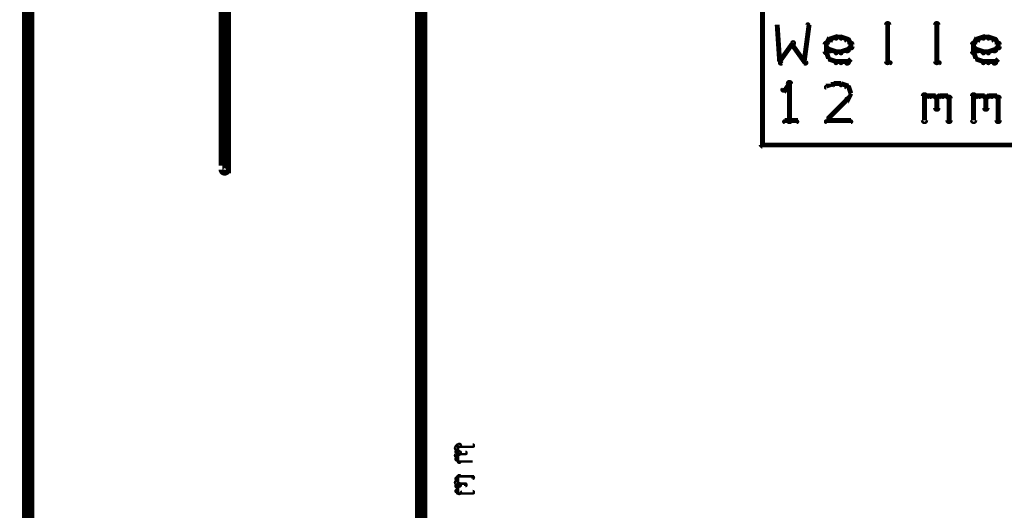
# Model space of a CAD drawing. Extents: x 26 to 524, y 33 to 520.
# Tile 87 of 95: x 395 to 435, y 372 to 392. Entities that reach past the tile are written whole.
import ezdxf

# ---------------------------------------------------------------- set-up
doc = ezdxf.new("R2010")
doc.units = 0
for name, color, linetype in [('BOTTOM', 22, 'CONTINUOUS'), ('DIMENSIONS', 3, 'CONTINUOUS'), ('DRAWING', 1, 'CONTINUOUS')]:
    doc.layers.add(name, color=color, linetype=linetype)

msp = doc.modelspace()

# ---------------------------------------------------------------- linework, layer by layer
at = {"layer": 'BOTTOM', "color": 251}
msp.add_lwpolyline([(411.5, 202.5, 0.5, 0.5, 0), (411.5, 402.5, 0, 0, 0), (411.5, 402.5, 0.3, 0.3, 0), (411.6, 402.5, 0.3, 0.3, 1), (411.4, 402.5, 0, 0, 0), (411.5, 402.4, 0.3, 0.3, 1), (411.5, 402.6, 0, 0, 0), (411.5, 402.5, 0, 0, 0), (411.5, 402.5, 0.5, 0.5, 0), (395.5, 402.5, 0, 0, 0), (395.5, 402.5, 0.3, 0.3, 0), (395.5, 402.6, 0.3, 0.3, 1), (395.5, 402.4, 0, 0, 0), (395.6, 402.5, 0.3, 0.3, 1), (395.4, 402.5, 0, 0, 0), (395.5, 402.5, 0, 0, 0), (395.5, 402.5, 0.5, 0.5, 0), (395.5, 202.5, 0.5, 0.5, 0)], format="xyseb", dxfattribs=at)
at = {"layer": 'DIMENSIONS', "color": 94}
for points in [[(412.9, 374.2, 0.1, 0.1, 1), (413, 374.1, 0, 0, 0), (413, 374.2, 0, 0, 0), (413, 374.2, 0.1, 0.1, 0), (413, 374.2, 0.1, 0.1, 0), (413, 374.2, 0, 0, 0), (413, 374.2, 0.1, 0.1, 0), (413.1, 374.2, 0.1, 0.1, 1), (413, 374.3, 0, 0, 0)], [(412.9, 374, 0.1, 0.1, 1), (413, 374, 0, 0, 0), (413, 374, 0, 0, 0), (413, 374, 0.1, 0.1, 0), (413, 374.2, 0.1, 0.1, 0), (413, 374.2, 0, 0, 0), (413, 374.2, 0.1, 0.1, 0), (413, 374.2, 0.1, 0.1, 1), (412.9, 374.2, 0, 0, 0)], [(413, 374.3, 0.1, 0.1, 1), (413, 374.2, 0, 0, 0), (413, 374.2, 0, 0, 0), (413, 374.2, 0.1, 0.1, 0), (413.6, 374.2, 0.1, 0.1, 0), (413.6, 374.2, 0, 0, 0), (413.6, 374.2, 0.1, 0.1, 0), (413.6, 374.2, 0.1, 0.1, 1), (413.6, 374.3, 0, 0, 0)], [(412.9, 373.9, 0.1, 0.1, 1), (413, 373.8, 0, 0, 0), (413, 373.8, 0, 0, 0), (413, 373.8, 0.1, 0.1, 0), (413, 373.9, 0.1, 0.1, 0), (413, 373.9, 0, 0, 0), (413, 373.9, 0.1, 0.1, 0), (413.1, 373.9, 0.1, 0.1, 1), (413, 374, 0, 0, 0)], [(413, 373.9, 0.1, 0.1, 1), (413.1, 374, 0, 0, 0), (413, 373.9, 0, 0, 0), (413, 373.9, 0.1, 0.1, 0), (413, 374, 0.1, 0.1, 0), (413, 374, 0, 0, 0), (413, 374, 0.1, 0.1, 0), (413, 374, 0.1, 0.1, 1), (412.9, 374, 0, 0, 0)], [(412.9, 373.7, 0.1, 0.1, 1), (413, 373.7, 0, 0, 0), (413, 373.7, 0, 0, 0), (413, 373.7, 0.1, 0.1, 0), (413, 373.8, 0.1, 0.1, 0), (413, 373.8, 0, 0, 0), (413, 373.8, 0.1, 0.1, 0), (413, 373.8, 0.1, 0.1, 1), (412.9, 373.8, 0, 0, 0)], [(413, 373.6, 0.1, 0.1, 1), (413.1, 373.6, 0, 0, 0), (413, 373.6, 0, 0, 0), (413, 373.6, 0.1, 0.1, 0), (413, 373.7, 0.1, 0.1, 0), (413, 373.7, 0, 0, 0), (413, 373.7, 0.1, 0.1, 0), (413, 373.7, 0.1, 0.1, 1), (412.9, 373.7, 0, 0, 0)], [(413, 374, 0.1, 0.1, 1), (413, 373.9, 0, 0, 0), (413, 373.9, 0, 0, 0), (413, 373.9, 0.1, 0.1, 0), (413.3, 373.9, 0.1, 0.1, 0), (413.3, 373.9, 0, 0, 0), (413.3, 373.9, 0.1, 0.1, 0), (413.3, 373.9, 0.1, 0.1, 1), (413.3, 374, 0, 0, 0)], [(413.6, 373.6, 0.1, 0.1, 1), (413.6, 373.6, 0, 0, 0), (413.6, 373.6, 0, 0, 0), (413.6, 373.6, 0.1, 0.1, 0), (413, 373.6, 0.1, 0.1, 0), (413, 373.6, 0, 0, 0), (413, 373.6, 0.1, 0.1, 0), (413, 373.6, 0.1, 0.1, 1), (413, 373.6, 0, 0, 0)], [(412.9, 372.9, 0.1, 0.1, 1), (413, 372.9, 0, 0, 0), (413, 372.9, 0, 0, 0), (413, 372.9, 0.1, 0.1, 0), (413, 373, 0.1, 0.1, 0), (413, 373, 0, 0, 0), (413, 373, 0.1, 0.1, 0), (413.1, 373, 0.1, 0.1, 1), (413, 373, 0, 0, 0)], [(412.9, 372.7, 0.1, 0.1, 1), (413, 372.7, 0, 0, 0), (413, 372.7, 0, 0, 0), (413, 372.7, 0.1, 0.1, 0), (413, 372.9, 0.1, 0.1, 0), (413, 372.9, 0, 0, 0), (413, 372.9, 0.1, 0.1, 0), (413, 372.9, 0.1, 0.1, 1), (412.9, 372.9, 0, 0, 0)], [(413, 373, 0.1, 0.1, 1), (413, 372.9, 0, 0, 0), (413, 373, 0, 0, 0), (413, 373, 0.1, 0.1, 0), (413.6, 373, 0.1, 0.1, 0), (413.6, 373, 0, 0, 0), (413.6, 373, 0.1, 0.1, 0), (413.6, 372.9, 0.1, 0.1, 1), (413.6, 373, 0, 0, 0)], [(413, 372.6, 0.1, 0.1, 1), (413.1, 372.7, 0, 0, 0), (413, 372.7, 0, 0, 0), (413, 372.7, 0.1, 0.1, 0), (413, 372.7, 0.1, 0.1, 0), (413, 372.7, 0, 0, 0), (413, 372.7, 0.1, 0.1, 0), (413, 372.8, 0.1, 0.1, 1), (412.9, 372.7, 0, 0, 0)], [(412.9, 372.6, 0.1, 0.1, 1), (413, 372.6, 0, 0, 0), (413, 372.6, 0, 0, 0), (413, 372.6, 0.1, 0.1, 0), (413, 372.7, 0.1, 0.1, 0), (413, 372.7, 0, 0, 0), (413, 372.7, 0.1, 0.1, 0), (413.1, 372.6, 0.1, 0.1, 1), (413, 372.7, 0, 0, 0)], [(412.9, 372.4, 0.1, 0.1, 1), (413, 372.4, 0, 0, 0), (413, 372.4, 0, 0, 0), (413, 372.4, 0.1, 0.1, 0), (413, 372.6, 0.1, 0.1, 0), (413, 372.6, 0, 0, 0), (413, 372.6, 0.1, 0.1, 0), (413, 372.6, 0.1, 0.1, 1), (412.9, 372.6, 0, 0, 0)], [(413, 372.7, 0.1, 0.1, 1), (413, 372.6, 0, 0, 0), (413, 372.7, 0, 0, 0), (413, 372.7, 0.1, 0.1, 0), (413.3, 372.7, 0.1, 0.1, 0), (413.3, 372.7, 0, 0, 0), (413.3, 372.7, 0.1, 0.1, 0), (413.3, 372.6, 0.1, 0.1, 1), (413.3, 372.7, 0, 0, 0)], [(413, 372.3, 0.1, 0.1, 1), (413.1, 372.4, 0, 0, 0), (413, 372.3, 0, 0, 0), (413, 372.3, 0.1, 0.1, 0), (413, 372.4, 0.1, 0.1, 0), (413, 372.4, 0, 0, 0), (413, 372.4, 0.1, 0.1, 0), (413, 372.4, 0.1, 0.1, 1), (412.9, 372.4, 0, 0, 0)], [(413.6, 372.3, 0.1, 0.1, 1), (413.6, 372.4, 0, 0, 0), (413.6, 372.3, 0, 0, 0), (413.6, 372.3, 0.1, 0.1, 0), (413, 372.3, 0.1, 0.1, 0), (413, 372.3, 0, 0, 0), (413, 372.3, 0.1, 0.1, 0), (413, 372.4, 0.1, 0.1, 1), (413, 372.3, 0, 0, 0)]]:
    msp.add_lwpolyline(points, format="xyseb", dxfattribs=at)
at = {"layer": 'DRAWING', "color": 2}
for points in [[(403.6, 408.5, 0.3, 0.3, 1), (403.4, 408.5, 0, 0, 0), (403.5, 408.5, 0, 0, 0), (403.5, 408.5, 0.5, 0.5, 0), (403.5, 385.5, 0.5, 0.5, 0), (403.5, 385.5, 0, 0, 0), (403.5, 385.5, 0.3, 0.3, 0), (403.4, 385.5, 0.3, 0.3, 1), (403.6, 385.5, 0, 0, 0)], [(466.6, 392.5, 0.2, 0.2, 0), (425.4, 392.5, 0, 0, 0), (425.4, 392.5, 0.1, 0.1, 0), (425.4, 392.6, 0.1, 0.1, 1), (425.4, 392.5, 0, 0, 0), (425.4, 392.5, 0.1, 0.1, 1), (425.3, 392.5, 0, 0, 0), (425.4, 392.5, 0, 0, 0), (425.4, 392.5, 0.2, 0.2, 0), (425.4, 386.5, 0, 0, 0), (425.4, 386.5, 0.1, 0.1, 0), (425.3, 386.5, 0.1, 0.1, 1), (425.4, 386.5, 0, 0, 0), (425.4, 386.5, 0.1, 0.1, 1), (425.4, 386.4, 0, 0, 0), (425.4, 386.5, 0, 0, 0), (425.4, 386.5, 0.2, 0.2, 0), (466.6, 386.5, 0.2, 0.2, 0)], [(426, 391.4, 0.1, 0.1, 1), (426, 391.4, 0, 0, 0), (426, 391.4, 0, 0, 0), (426, 391.4, 0.2, 0.2, 0), (426.1, 389.9, 0.2, 0.2, 0), (426.1, 389.9, 0, 0, 0), (426.1, 389.9, 0.1, 0.1, 0), (426.1, 389.9, 0.1, 0.1, 1), (426.2, 389.9, 0, 0, 0)], [(427.1, 389.9, 0.1, 0.1, 1), (427.2, 389.9, 0, 0, 0), (427.1, 389.9, 0, 0, 0), (427.1, 389.9, 0.2, 0.2, 0), (427.3, 391.4, 0.2, 0.2, 0), (427.3, 391.4, 0, 0, 0), (427.3, 391.4, 0.1, 0.1, 0), (427.3, 391.4, 0.1, 0.1, 1), (427.2, 391.4, 0, 0, 0)], [(430.4, 389.9, 0.1, 0.1, 1), (430.6, 389.9, 0, 0, 0), (430.5, 389.9, 0, 0, 0), (430.5, 389.9, 0.2, 0.2, 0), (430.5, 391.4, 0.2, 0.2, 0), (430.5, 391.4, 0, 0, 0), (430.5, 391.4, 0.1, 0.1, 0), (430.6, 391.4, 0.1, 0.1, 1), (430.4, 391.4, 0, 0, 0)], [(432.4, 389.9, 0.1, 0.1, 1), (432.6, 389.9, 0, 0, 0), (432.5, 389.9, 0, 0, 0), (432.5, 389.9, 0.2, 0.2, 0), (432.5, 391.4, 0.2, 0.2, 0), (432.5, 391.4, 0, 0, 0), (432.5, 391.4, 0.1, 0.1, 0), (432.6, 391.4, 0.1, 0.1, 1), (432.4, 391.4, 0, 0, 0)], [(428.1, 390.8, 0.1, 0.1, 1), (428.1, 390.7, 0, 0, 0), (428.1, 390.8, 0, 0, 0), (428.1, 390.8, 0.2, 0.2, 0), (428.4, 390.9, 0.2, 0.2, 0), (428.4, 390.9, 0, 0, 0), (428.4, 390.9, 0.1, 0.1, 0), (428.4, 390.8, 0.1, 0.1, 1), (428.4, 390.9, 0, 0, 0)], [(428.4, 390.9, 0.1, 0.1, 1), (428.4, 390.8, 0, 0, 0), (428.4, 390.9, 0, 0, 0), (428.4, 390.9, 0.2, 0.2, 0), (428.6, 390.9, 0.2, 0.2, 0), (428.6, 390.9, 0, 0, 0), (428.6, 390.9, 0.1, 0.1, 0), (428.6, 390.8, 0.1, 0.1, 1), (428.6, 390.9, 0, 0, 0)], [(428.6, 390.9, 0.1, 0.1, 1), (428.6, 390.8, 0, 0, 0), (428.6, 390.9, 0, 0, 0), (428.6, 390.9, 0.2, 0.2, 0), (428.9, 390.8, 0.2, 0.2, 0), (428.9, 390.8, 0, 0, 0), (428.9, 390.8, 0.1, 0.1, 0), (428.9, 390.7, 0.1, 0.1, 1), (428.9, 390.8, 0, 0, 0)], [(434.1, 390.8, 0.1, 0.1, 1), (434.1, 390.7, 0, 0, 0), (434.1, 390.8, 0, 0, 0), (434.1, 390.8, 0.2, 0.2, 0), (434.4, 390.9, 0.2, 0.2, 0), (434.4, 390.9, 0, 0, 0), (434.4, 390.9, 0.1, 0.1, 0), (434.4, 390.8, 0.1, 0.1, 1), (434.4, 390.9, 0, 0, 0)], [(434.4, 390.9, 0.1, 0.1, 1), (434.4, 390.8, 0, 0, 0), (434.4, 390.9, 0, 0, 0), (434.4, 390.9, 0.2, 0.2, 0), (434.6, 390.9, 0.2, 0.2, 0), (434.6, 390.9, 0, 0, 0), (434.6, 390.9, 0.1, 0.1, 0), (434.6, 390.8, 0.1, 0.1, 1), (434.6, 390.9, 0, 0, 0)], [(434.6, 390.9, 0.1, 0.1, 1), (434.6, 390.8, 0, 0, 0), (434.6, 390.9, 0, 0, 0), (434.6, 390.9, 0.2, 0.2, 0), (434.9, 390.8, 0.2, 0.2, 0), (434.9, 390.8, 0, 0, 0), (434.9, 390.8, 0.1, 0.1, 0), (434.9, 390.7, 0.1, 0.1, 1), (434.9, 390.8, 0, 0, 0)], [(426.1, 389.9, 0.1, 0.1, 1), (426.2, 389.8, 0, 0, 0), (426.1, 389.9, 0, 0, 0), (426.1, 389.9, 0.2, 0.2, 0), (426.6, 390.6, 0.2, 0.2, 0), (426.6, 390.6, 0, 0, 0), (426.6, 390.6, 0.1, 0.1, 0), (426.7, 390.6, 0.1, 0.1, 1), (426.6, 390.7, 0, 0, 0)], [(426.7, 390.7, 0.1, 0.1, 1), (426.6, 390.6, 0, 0, 0), (426.6, 390.6, 0, 0, 0), (426.6, 390.6, 0.2, 0.2, 0), (427.1, 389.9, 0.2, 0.2, 0), (427.1, 389.9, 0, 0, 0), (427.1, 389.9, 0.1, 0.1, 0), (427.1, 389.8, 0.1, 0.1, 1), (427.2, 389.9, 0, 0, 0)], [(427.9, 390.3, 0.1, 0.1, 1), (428.1, 390.3, 0, 0, 0), (428, 390.3, 0, 0, 0), (428, 390.3, 0.2, 0.2, 0), (428, 390.6, 0.2, 0.2, 0), (428, 390.6, 0, 0, 0), (428, 390.6, 0.1, 0.1, 0), (428.1, 390.6, 0.1, 0.1, 1), (427.9, 390.6, 0, 0, 0)], [(428, 390.7, 0.1, 0.1, 1), (428, 390.6, 0, 0, 0), (428, 390.6, 0, 0, 0), (428, 390.6, 0.2, 0.2, 0), (428.1, 390.8, 0.2, 0.2, 0), (428.1, 390.8, 0, 0, 0), (428.1, 390.8, 0.1, 0.1, 0), (428.2, 390.7, 0.1, 0.1, 1), (428.1, 390.8, 0, 0, 0)], [(428.1, 390.3, 0.1, 0.1, 1), (428.2, 390.4, 0, 0, 0), (428.1, 390.4, 0, 0, 0), (428.1, 390.4, 0.2, 0.2, 0), (428, 390.5, 0.2, 0.2, 0), (428, 390.5, 0, 0, 0), (428, 390.5, 0.1, 0.1, 0), (428, 390.5, 0.1, 0.1, 1), (428, 390.5, 0, 0, 0)], [(428.9, 390.8, 0.1, 0.1, 1), (428.8, 390.7, 0, 0, 0), (428.9, 390.8, 0, 0, 0), (428.9, 390.8, 0.2, 0.2, 0), (429, 390.6, 0.2, 0.2, 0), (429, 390.6, 0, 0, 0), (429, 390.6, 0.1, 0.1, 0), (429, 390.6, 0.1, 0.1, 1), (429, 390.7, 0, 0, 0)], [(429, 390.5, 0.1, 0.1, 1), (429, 390.5, 0, 0, 0), (429, 390.5, 0, 0, 0), (429, 390.5, 0.2, 0.2, 0), (428.9, 390.4, 0.2, 0.2, 0), (428.9, 390.4, 0, 0, 0), (428.9, 390.4, 0.1, 0.1, 0), (428.8, 390.4, 0.1, 0.1, 1), (428.9, 390.3, 0, 0, 0)], [(429.1, 390.6, 0.1, 0.1, 1), (428.9, 390.6, 0, 0, 0), (429, 390.6, 0, 0, 0), (429, 390.6, 0.2, 0.2, 0), (429, 390.5, 0.2, 0.2, 0), (429, 390.5, 0, 0, 0), (429, 390.5, 0.1, 0.1, 0), (428.9, 390.5, 0.1, 0.1, 1), (429.1, 390.5, 0, 0, 0)], [(433.9, 390.3, 0.1, 0.1, 1), (434.1, 390.3, 0, 0, 0), (434, 390.3, 0, 0, 0), (434, 390.3, 0.2, 0.2, 0), (434, 390.6, 0.2, 0.2, 0), (434, 390.6, 0, 0, 0), (434, 390.6, 0.1, 0.1, 0), (434.1, 390.6, 0.1, 0.1, 1), (433.9, 390.6, 0, 0, 0)], [(434, 390.7, 0.1, 0.1, 1), (434, 390.6, 0, 0, 0), (434, 390.6, 0, 0, 0), (434, 390.6, 0.2, 0.2, 0), (434.1, 390.8, 0.2, 0.2, 0), (434.1, 390.8, 0, 0, 0), (434.1, 390.8, 0.1, 0.1, 0), (434.2, 390.7, 0.1, 0.1, 1), (434.1, 390.8, 0, 0, 0)], [(434.1, 390.3, 0.1, 0.1, 1), (434.2, 390.4, 0, 0, 0), (434.1, 390.4, 0, 0, 0), (434.1, 390.4, 0.2, 0.2, 0), (434, 390.5, 0.2, 0.2, 0), (434, 390.5, 0, 0, 0), (434, 390.5, 0.1, 0.1, 0), (434, 390.5, 0.1, 0.1, 1), (434, 390.5, 0, 0, 0)], [(434.9, 390.8, 0.1, 0.1, 1), (434.8, 390.7, 0, 0, 0), (434.9, 390.8, 0, 0, 0), (434.9, 390.8, 0.2, 0.2, 0), (435, 390.6, 0.2, 0.2, 0), (435, 390.6, 0, 0, 0), (435, 390.6, 0.1, 0.1, 0), (435, 390.6, 0.1, 0.1, 1), (435, 390.7, 0, 0, 0)], [(435, 390.5, 0.1, 0.1, 1), (435, 390.5, 0, 0, 0), (435, 390.5, 0, 0, 0), (435, 390.5, 0.2, 0.2, 0), (434.9, 390.4, 0.2, 0.2, 0), (434.9, 390.4, 0, 0, 0), (434.9, 390.4, 0.1, 0.1, 0), (434.8, 390.4, 0.1, 0.1, 1), (434.9, 390.3, 0, 0, 0)], [(435.1, 390.6, 0.1, 0.1, 1), (434.9, 390.6, 0, 0, 0), (435, 390.6, 0, 0, 0), (435, 390.6, 0.2, 0.2, 0), (435, 390.5, 0.2, 0.2, 0), (435, 390.5, 0, 0, 0), (435, 390.5, 0.1, 0.1, 0), (434.9, 390.5, 0.1, 0.1, 1), (435.1, 390.5, 0, 0, 0)], [(428.1, 390, 0.1, 0.1, 1), (428.2, 390, 0, 0, 0), (428.1, 390, 0, 0, 0), (428.1, 390, 0.2, 0.2, 0), (428, 390.3, 0.2, 0.2, 0), (428, 390.3, 0, 0, 0), (428, 390.3, 0.1, 0.1, 0), (428, 390.3, 0.1, 0.1, 1), (428, 390.2, 0, 0, 0)], [(428.4, 390.2, 0.1, 0.1, 1), (428.4, 390.3, 0, 0, 0), (428.4, 390.3, 0, 0, 0), (428.4, 390.3, 0.2, 0.2, 0), (428.1, 390.4, 0.2, 0.2, 0), (428.1, 390.4, 0, 0, 0), (428.1, 390.4, 0.1, 0.1, 0), (428.1, 390.4, 0.1, 0.1, 1), (428.1, 390.3, 0, 0, 0)], [(428.6, 390.2, 0.1, 0.1, 1), (428.6, 390.3, 0, 0, 0), (428.6, 390.3, 0, 0, 0), (428.6, 390.3, 0.2, 0.2, 0), (428.4, 390.3, 0.2, 0.2, 0), (428.4, 390.3, 0, 0, 0), (428.4, 390.3, 0.1, 0.1, 0), (428.4, 390.3, 0.1, 0.1, 1), (428.4, 390.2, 0, 0, 0)], [(428.9, 390.3, 0.1, 0.1, 1), (428.9, 390.4, 0, 0, 0), (428.9, 390.4, 0, 0, 0), (428.9, 390.4, 0.2, 0.2, 0), (428.6, 390.3, 0.2, 0.2, 0), (428.6, 390.3, 0, 0, 0), (428.6, 390.3, 0.1, 0.1, 0), (428.6, 390.3, 0.1, 0.1, 1), (428.6, 390.2, 0, 0, 0)], [(434.1, 390, 0.1, 0.1, 1), (434.2, 390, 0, 0, 0), (434.1, 390, 0, 0, 0), (434.1, 390, 0.2, 0.2, 0), (434, 390.3, 0.2, 0.2, 0), (434, 390.3, 0, 0, 0), (434, 390.3, 0.1, 0.1, 0), (434, 390.3, 0.1, 0.1, 1), (434, 390.2, 0, 0, 0)], [(434.4, 390.2, 0.1, 0.1, 1), (434.4, 390.3, 0, 0, 0), (434.4, 390.3, 0, 0, 0), (434.4, 390.3, 0.2, 0.2, 0), (434.1, 390.4, 0.2, 0.2, 0), (434.1, 390.4, 0, 0, 0), (434.1, 390.4, 0.1, 0.1, 0), (434.1, 390.4, 0.1, 0.1, 1), (434.1, 390.3, 0, 0, 0)], [(434.6, 390.2, 0.1, 0.1, 1), (434.6, 390.3, 0, 0, 0), (434.6, 390.3, 0, 0, 0), (434.6, 390.3, 0.2, 0.2, 0), (434.4, 390.3, 0.2, 0.2, 0), (434.4, 390.3, 0, 0, 0), (434.4, 390.3, 0.1, 0.1, 0), (434.4, 390.3, 0.1, 0.1, 1), (434.4, 390.2, 0, 0, 0)], [(434.9, 390.3, 0.1, 0.1, 1), (434.9, 390.4, 0, 0, 0), (434.9, 390.4, 0, 0, 0), (434.9, 390.4, 0.2, 0.2, 0), (434.6, 390.3, 0.2, 0.2, 0), (434.6, 390.3, 0, 0, 0), (434.6, 390.3, 0.1, 0.1, 0), (434.6, 390.3, 0.1, 0.1, 1), (434.6, 390.2, 0, 0, 0)], [(428.4, 389.8, 0.1, 0.1, 1), (428.4, 389.9, 0, 0, 0), (428.4, 389.9, 0, 0, 0), (428.4, 389.9, 0.2, 0.2, 0), (428.1, 390, 0.2, 0.2, 0), (428.1, 390, 0, 0, 0), (428.1, 390, 0.1, 0.1, 0), (428.1, 390, 0.1, 0.1, 1), (428.1, 390, 0, 0, 0)], [(428.6, 389.8, 0.1, 0.1, 1), (428.6, 389.9, 0, 0, 0), (428.6, 389.9, 0, 0, 0), (428.6, 389.9, 0.2, 0.2, 0), (428.4, 389.9, 0.2, 0.2, 0), (428.4, 389.9, 0, 0, 0), (428.4, 389.9, 0.1, 0.1, 0), (428.4, 389.9, 0.1, 0.1, 1), (428.4, 389.8, 0, 0, 0)], [(428.9, 389.8, 0.1, 0.1, 1), (428.9, 389.9, 0, 0, 0), (428.9, 389.9, 0, 0, 0), (428.9, 389.9, 0.2, 0.2, 0), (428.6, 389.9, 0.2, 0.2, 0), (428.6, 389.9, 0, 0, 0), (428.6, 389.9, 0.1, 0.1, 0), (428.6, 389.9, 0.1, 0.1, 1), (428.6, 389.8, 0, 0, 0)], [(429, 390, 0.1, 0.1, 1), (429, 390, 0, 0, 0), (429, 390, 0, 0, 0), (429, 390, 0.2, 0.2, 0), (428.9, 389.9, 0.2, 0.2, 0), (428.9, 389.9, 0, 0, 0), (428.9, 389.9, 0.1, 0.1, 0), (428.8, 389.9, 0.1, 0.1, 1), (428.9, 389.8, 0, 0, 0)], [(430.6, 389.8, 0.1, 0.1, 1), (430.6, 389.9, 0, 0, 0), (430.6, 389.9, 0, 0, 0), (430.6, 389.9, 0.2, 0.2, 0), (430.5, 389.9, 0.2, 0.2, 0), (430.5, 389.9, 0, 0, 0), (430.5, 389.9, 0.1, 0.1, 0), (430.5, 389.9, 0.1, 0.1, 1), (430.5, 389.8, 0, 0, 0)], [(432.6, 389.8, 0.1, 0.1, 1), (432.6, 389.9, 0, 0, 0), (432.6, 389.9, 0, 0, 0), (432.6, 389.9, 0.2, 0.2, 0), (432.5, 389.9, 0.2, 0.2, 0), (432.5, 389.9, 0, 0, 0), (432.5, 389.9, 0.1, 0.1, 0), (432.5, 389.9, 0.1, 0.1, 1), (432.5, 389.8, 0, 0, 0)], [(434.4, 389.8, 0.1, 0.1, 1), (434.4, 389.9, 0, 0, 0), (434.4, 389.9, 0, 0, 0), (434.4, 389.9, 0.2, 0.2, 0), (434.1, 390, 0.2, 0.2, 0), (434.1, 390, 0, 0, 0), (434.1, 390, 0.1, 0.1, 0), (434.1, 390, 0.1, 0.1, 1), (434.1, 390, 0, 0, 0)], [(434.6, 389.8, 0.1, 0.1, 1), (434.6, 389.9, 0, 0, 0), (434.6, 389.9, 0, 0, 0), (434.6, 389.9, 0.2, 0.2, 0), (434.4, 389.9, 0.2, 0.2, 0), (434.4, 389.9, 0, 0, 0), (434.4, 389.9, 0.1, 0.1, 0), (434.4, 389.9, 0.1, 0.1, 1), (434.4, 389.8, 0, 0, 0)], [(434.9, 389.8, 0.1, 0.1, 1), (434.9, 389.9, 0, 0, 0), (434.9, 389.9, 0, 0, 0), (434.9, 389.9, 0.2, 0.2, 0), (434.6, 389.9, 0.2, 0.2, 0), (434.6, 389.9, 0, 0, 0), (434.6, 389.9, 0.1, 0.1, 0), (434.6, 389.9, 0.1, 0.1, 1), (434.6, 389.8, 0, 0, 0)], [(435, 390, 0.1, 0.1, 1), (435, 390, 0, 0, 0), (435, 390, 0, 0, 0), (435, 390, 0.2, 0.2, 0), (434.9, 389.9, 0.2, 0.2, 0), (434.9, 389.9, 0, 0, 0), (434.9, 389.9, 0.1, 0.1, 0), (434.8, 389.9, 0.1, 0.1, 1), (434.9, 389.8, 0, 0, 0)], [(426.5, 388.9, 0.1, 0.1, 1), (426.5, 389, 0, 0, 0), (426.5, 389, 0, 0, 0), (426.5, 389, 0.2, 0.2, 0), (426.3, 388.7, 0.2, 0.2, 0), (426.3, 388.7, 0, 0, 0), (426.3, 388.7, 0.1, 0.1, 0), (426.2, 388.8, 0.1, 0.1, 1), (426.3, 388.7, 0, 0, 0)], [(426.4, 387.5, 0.1, 0.1, 1), (426.6, 387.5, 0, 0, 0), (426.5, 387.5, 0, 0, 0), (426.5, 387.5, 0.2, 0.2, 0), (426.5, 389, 0.2, 0.2, 0), (426.5, 389, 0, 0, 0), (426.5, 389, 0.1, 0.1, 0), (426.6, 389, 0.1, 0.1, 1), (426.4, 389, 0, 0, 0)], [(428.3, 388.9, 0.1, 0.1, 1), (428.2, 389, 0, 0, 0), (428.3, 389, 0, 0, 0), (428.3, 389, 0.2, 0.2, 0), (428, 388.9, 0.2, 0.2, 0), (428, 388.9, 0, 0, 0), (428, 388.9, 0.1, 0.1, 0), (428, 388.9, 0.1, 0.1, 1), (428, 388.8, 0, 0, 0)], [(428.6, 388.9, 0.1, 0.1, 1), (428.6, 389, 0, 0, 0), (428.6, 389, 0, 0, 0), (428.6, 389, 0.2, 0.2, 0), (428.3, 389, 0.2, 0.2, 0), (428.3, 389, 0, 0, 0), (428.3, 389, 0.1, 0.1, 0), (428.3, 389, 0.1, 0.1, 1), (428.3, 388.9, 0, 0, 0)], [(428.9, 388.8, 0.1, 0.1, 1), (428.9, 388.9, 0, 0, 0), (428.9, 388.9, 0, 0, 0), (428.9, 388.9, 0.2, 0.2, 0), (428.6, 389, 0.2, 0.2, 0), (428.6, 389, 0, 0, 0), (428.6, 389, 0.1, 0.1, 0), (428.6, 389, 0.1, 0.1, 1), (428.6, 388.9, 0, 0, 0)], [(429, 388.6, 0.1, 0.1, 1), (429, 388.6, 0, 0, 0), (429, 388.6, 0, 0, 0), (429, 388.6, 0.2, 0.2, 0), (428.9, 388.9, 0.2, 0.2, 0), (428.9, 388.9, 0, 0, 0), (428.9, 388.9, 0.1, 0.1, 0), (428.9, 388.9, 0.1, 0.1, 1), (428.8, 388.8, 0, 0, 0)], [(428, 387.5, 0.1, 0.1, 1), (428, 387.4, 0, 0, 0), (428, 387.5, 0, 0, 0), (428, 387.5, 0.2, 0.2, 0), (428.9, 388.4, 0.2, 0.2, 0), (428.9, 388.4, 0, 0, 0), (428.9, 388.4, 0.1, 0.1, 0), (428.9, 388.3, 0.1, 0.1, 1), (428.8, 388.4, 0, 0, 0)], [(428.8, 388.4, 0.1, 0.1, 1), (428.9, 388.3, 0, 0, 0), (428.9, 388.4, 0, 0, 0), (428.9, 388.4, 0.2, 0.2, 0), (429, 388.6, 0.2, 0.2, 0), (429, 388.6, 0, 0, 0), (429, 388.6, 0.1, 0.1, 0), (429, 388.6, 0.1, 0.1, 1), (429, 388.6, 0, 0, 0)], [(431.9, 387.5, 0.1, 0.1, 1), (432.1, 387.5, 0, 0, 0), (432, 387.5, 0, 0, 0), (432, 387.5, 0.2, 0.2, 0), (432, 388.5, 0.2, 0.2, 0), (432, 388.5, 0, 0, 0), (432, 388.5, 0.1, 0.1, 0), (432.1, 388.5, 0.1, 0.1, 1), (431.9, 388.5, 0, 0, 0)], [(432, 388.4, 0.1, 0.1, 1), (432, 388.3, 0, 0, 0), (432, 388.4, 0, 0, 0), (432, 388.4, 0.2, 0.2, 0), (432.1, 388.5, 0.2, 0.2, 0), (432.1, 388.5, 0, 0, 0), (432.1, 388.5, 0.1, 0.1, 0), (432.2, 388.4, 0.1, 0.1, 1), (432.1, 388.5, 0, 0, 0)], [(432.1, 388.5, 0.1, 0.1, 1), (432.1, 388.4, 0, 0, 0), (432.1, 388.5, 0, 0, 0), (432.1, 388.5, 0.2, 0.2, 0), (432.4, 388.5, 0.2, 0.2, 0), (432.4, 388.5, 0, 0, 0), (432.4, 388.5, 0.1, 0.1, 0), (432.4, 388.4, 0.1, 0.1, 1), (432.4, 388.5, 0, 0, 0)], [(432.4, 388.5, 0.1, 0.1, 1), (432.3, 388.4, 0, 0, 0), (432.4, 388.5, 0, 0, 0), (432.4, 388.5, 0.2, 0.2, 0), (432.5, 388.4, 0.2, 0.2, 0), (432.5, 388.4, 0, 0, 0), (432.5, 388.4, 0.1, 0.1, 0), (432.5, 388.3, 0.1, 0.1, 1), (432.5, 388.4, 0, 0, 0)], [(432.6, 388.4, 0.1, 0.1, 1), (432.4, 388.4, 0, 0, 0), (432.5, 388.4, 0, 0, 0), (432.5, 388.4, 0.2, 0.2, 0), (432.5, 388, 0.2, 0.2, 0), (432.5, 388, 0, 0, 0), (432.5, 388, 0.1, 0.1, 0), (432.4, 388, 0.1, 0.1, 1), (432.6, 388, 0, 0, 0)], [(432.5, 388.4, 0.1, 0.1, 1), (432.5, 388.3, 0, 0, 0), (432.5, 388.4, 0, 0, 0), (432.5, 388.4, 0.2, 0.2, 0), (432.6, 388.5, 0.2, 0.2, 0), (432.6, 388.5, 0, 0, 0), (432.6, 388.5, 0.1, 0.1, 0), (432.7, 388.4, 0.1, 0.1, 1), (432.6, 388.5, 0, 0, 0)], [(432.6, 388.5, 0.1, 0.1, 1), (432.6, 388.4, 0, 0, 0), (432.6, 388.5, 0, 0, 0), (432.6, 388.5, 0.2, 0.2, 0), (432.9, 388.5, 0.2, 0.2, 0), (432.9, 388.5, 0, 0, 0), (432.9, 388.5, 0.1, 0.1, 0), (432.9, 388.4, 0.1, 0.1, 1), (432.9, 388.5, 0, 0, 0)], [(432.9, 388.5, 0.1, 0.1, 1), (432.8, 388.4, 0, 0, 0), (432.9, 388.5, 0, 0, 0), (432.9, 388.5, 0.2, 0.2, 0), (433, 388.4, 0.2, 0.2, 0), (433, 388.4, 0, 0, 0), (433, 388.4, 0.1, 0.1, 0), (433, 388.3, 0.1, 0.1, 1), (433, 388.4, 0, 0, 0)], [(433.1, 388.4, 0.1, 0.1, 1), (432.9, 388.4, 0, 0, 0), (433, 388.4, 0, 0, 0), (433, 388.4, 0.2, 0.2, 0), (433, 387.5, 0.2, 0.2, 0), (433, 387.5, 0, 0, 0), (433, 387.5, 0.1, 0.1, 0), (432.9, 387.5, 0.1, 0.1, 1), (433.1, 387.5, 0, 0, 0)], [(433.9, 387.5, 0.1, 0.1, 1), (434.1, 387.5, 0, 0, 0), (434, 387.5, 0, 0, 0), (434, 387.5, 0.2, 0.2, 0), (434, 388.5, 0.2, 0.2, 0), (434, 388.5, 0, 0, 0), (434, 388.5, 0.1, 0.1, 0), (434.1, 388.5, 0.1, 0.1, 1), (433.9, 388.5, 0, 0, 0)], [(434, 388.4, 0.1, 0.1, 1), (434, 388.3, 0, 0, 0), (434, 388.4, 0, 0, 0), (434, 388.4, 0.2, 0.2, 0), (434.1, 388.5, 0.2, 0.2, 0), (434.1, 388.5, 0, 0, 0), (434.1, 388.5, 0.1, 0.1, 0), (434.2, 388.4, 0.1, 0.1, 1), (434.1, 388.5, 0, 0, 0)], [(434.1, 388.5, 0.1, 0.1, 1), (434.1, 388.4, 0, 0, 0), (434.1, 388.5, 0, 0, 0), (434.1, 388.5, 0.2, 0.2, 0), (434.4, 388.5, 0.2, 0.2, 0), (434.4, 388.5, 0, 0, 0), (434.4, 388.5, 0.1, 0.1, 0), (434.4, 388.4, 0.1, 0.1, 1), (434.4, 388.5, 0, 0, 0)], [(434.4, 388.5, 0.1, 0.1, 1), (434.3, 388.4, 0, 0, 0), (434.4, 388.5, 0, 0, 0), (434.4, 388.5, 0.2, 0.2, 0), (434.5, 388.4, 0.2, 0.2, 0), (434.5, 388.4, 0, 0, 0), (434.5, 388.4, 0.1, 0.1, 0), (434.5, 388.3, 0.1, 0.1, 1), (434.5, 388.4, 0, 0, 0)], [(434.6, 388.4, 0.1, 0.1, 1), (434.4, 388.4, 0, 0, 0), (434.5, 388.4, 0, 0, 0), (434.5, 388.4, 0.2, 0.2, 0), (434.5, 388, 0.2, 0.2, 0), (434.5, 388, 0, 0, 0), (434.5, 388, 0.1, 0.1, 0), (434.4, 388, 0.1, 0.1, 1), (434.6, 388, 0, 0, 0)], [(434.5, 388.4, 0.1, 0.1, 1), (434.5, 388.3, 0, 0, 0), (434.5, 388.4, 0, 0, 0), (434.5, 388.4, 0.2, 0.2, 0), (434.6, 388.5, 0.2, 0.2, 0), (434.6, 388.5, 0, 0, 0), (434.6, 388.5, 0.1, 0.1, 0), (434.7, 388.4, 0.1, 0.1, 1), (434.6, 388.5, 0, 0, 0)], [(434.6, 388.5, 0.1, 0.1, 1), (434.6, 388.4, 0, 0, 0), (434.6, 388.5, 0, 0, 0), (434.6, 388.5, 0.2, 0.2, 0), (434.9, 388.5, 0.2, 0.2, 0), (434.9, 388.5, 0, 0, 0), (434.9, 388.5, 0.1, 0.1, 0), (434.9, 388.4, 0.1, 0.1, 1), (434.9, 388.5, 0, 0, 0)], [(434.9, 388.5, 0.1, 0.1, 1), (434.8, 388.4, 0, 0, 0), (434.9, 388.5, 0, 0, 0), (434.9, 388.5, 0.2, 0.2, 0), (435, 388.4, 0.2, 0.2, 0), (435, 388.4, 0, 0, 0), (435, 388.4, 0.1, 0.1, 0), (435, 388.3, 0.1, 0.1, 1), (435, 388.4, 0, 0, 0)], [(435.1, 388.4, 0.1, 0.1, 1), (434.9, 388.4, 0, 0, 0), (435, 388.4, 0, 0, 0), (435, 388.4, 0.2, 0.2, 0), (435, 387.5, 0.2, 0.2, 0), (435, 387.5, 0, 0, 0), (435, 387.5, 0.1, 0.1, 0), (434.9, 387.5, 0.1, 0.1, 1), (435.1, 387.5, 0, 0, 0)], [(426.3, 387.5, 0.1, 0.1, 1), (426.3, 387.4, 0, 0, 0), (426.3, 387.5, 0, 0, 0), (426.3, 387.5, 0.2, 0.2, 0), (426.8, 387.5, 0.2, 0.2, 0), (426.8, 387.5, 0, 0, 0), (426.8, 387.5, 0.1, 0.1, 0), (426.8, 387.4, 0.1, 0.1, 1), (426.8, 387.5, 0, 0, 0)], [(429, 387.4, 0.1, 0.1, 1), (429, 387.5, 0, 0, 0), (429, 387.5, 0, 0, 0), (429, 387.5, 0.2, 0.2, 0), (428, 387.5, 0.2, 0.2, 0), (428, 387.5, 0, 0, 0), (428, 387.5, 0.1, 0.1, 0), (428, 387.5, 0.1, 0.1, 1), (428, 387.4, 0, 0, 0)]]:
    msp.add_lwpolyline(points, format="xyseb", dxfattribs=at)

doc.saveas('drawing.dxf')
